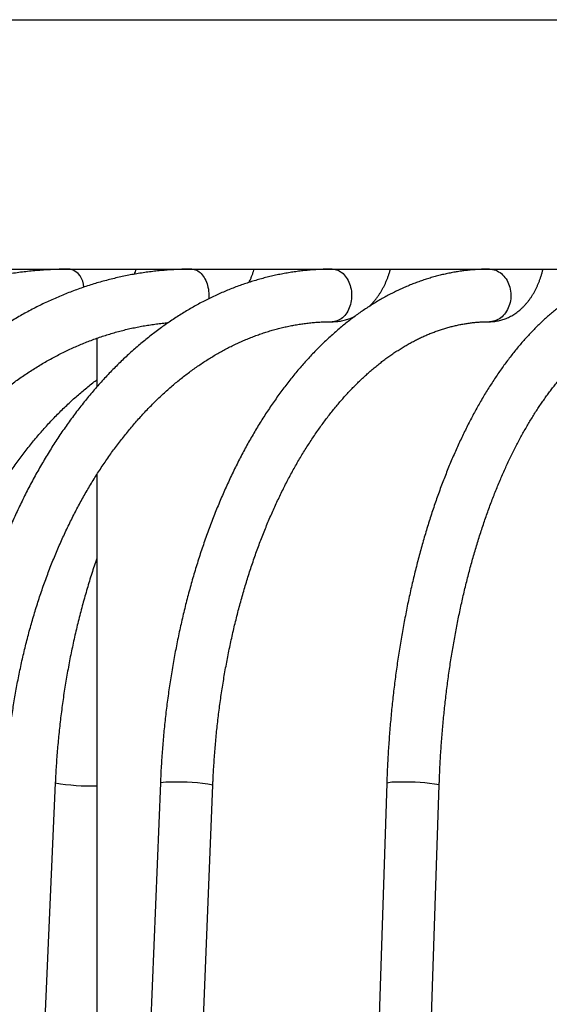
# Model space of a CAD drawing. Header units: millimetres. Extents: x 36 to 197, y 94 to 276.
# Tile 28 of 70: x 69.37 to 73.41, y 167.12 to 174.62. Entities that reach past the tile are written whole.
import ezdxf

# ---------------------------------------------------------------- set-up
doc = ezdxf.new("R2010")
doc.units = ezdxf.units.MM
doc.styles.add('SLDTEXTSTYLE0', font='TXT', dxfattribs={"width": 0.75})
doc.dimstyles.new('SLDDIMSTYLE0', dxfattribs={"dimtxt": 2.116667, "dimasz": 3.556, "dimexe": 0, "dimexo": 0.0625, "dimgap": 0.529167, "dimtad": 1, "dimdec": 1, "dimlfac": 5, "dimrnd": 1e-09, "dimzin": 12, "dimdsep": 46, "dimtxsty": 'SLDTEXTSTYLE0', "dimblk1": 'CLOSED', "dimblk2": 'CLOSED', "dimsah": 1, "dimcen": 0.09, "dimadec": 0, "dimazin": 3, "dimtfac": 1, "dimtdec": 1, "dimtofl": 0, "dimtmove": 0, "dimatfit": 3, "dimldrblk": 'CLOSED', "dimfxl": 0, "dimfrac": 2, "dimtolj": 1, "dimtzin": 12, "dimarcsym": 0})

# ---------------------------------------------------------------- blocks, each defined once
blk = doc.blocks.new('_Closed')
at = {"color": 0, "linetype": 'ByBlock', "lineweight": -2}
for p, q in [((-1, 0.166667), (0, 0)), ((-1, 0.166667), (-1, -0.166667)), ((0, 0), (-1, -0.166667)), ((0, 0), (-1, 0))]:
    blk.add_line(p, q, dxfattribs=at)
blk = doc.blocks.new('_D')
at = {"color": 7, "linetype": 'Continuous', "lineweight": 0}
for p, q in [((66.4729, 174.6194), (38.0884, 174.6194)), ((39.0884, 174.6194), (39.0884, 108.5179)), ((70.2829, 108.5179), (38.0884, 108.5179))]:
    blk.add_line(p, q, dxfattribs=at)
at = {"color": 7, "linetype": 'Continuous', "lineweight": 18, "xscale": 3.556, "yscale": 3.556}
for p, rotation in [((39.0884, 174.6194, 13.834), 90.00000000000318), ((39.0884, 108.5179, 13.834), 270.0000000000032)]:
    blk.add_blockref('_Closed', p, dxfattribs=dict(at, rotation=rotation))
at = {"color": 7, "linetype": 'Continuous', "lineweight": 18, "insert": (36.3598, 137.9601), "char_height": 2.11667, "attachment_point": 1, "rotation": 90, "style": 'SLDTEXTSTYLE0'}
blk.add_mtext('330,5', dxfattribs=at)

msp = doc.modelspace()

# ---------------------------------------------------------------- linework, layer by layer
at = {"color": 7, "linetype": 'Continuous', "lineweight": 25}
for p, q in [((67.4729, 174.6194), (91.0456, 174.6194)), ((67.4729, 172.7194), (91.0456, 172.7194)), ((69.5128, 172.7092), (69.5163, 172.7194)), ((72.9318, 172.7194), (72.9316, 172.7192)), ((69.9629, 172.1937), (69.9629, 171.824)), ((69.9629, 171.1572), (69.9629, 156.8577)), ((69.6452, 168.8072), (68.6814, 146.8072)), ((70.446, 168.8065), (69.5565, 146.8065)), ((72.1709, 168.805), (71.4423, 146.805)), ((69.9562, 146.7903), (70.8457, 168.7903)), ((71.8421, 146.7918), (72.5706, 168.7918))]:
    msp.add_line(p, q, dxfattribs=at)
at = {"color": 7, "linetype": 'Continuous', "lineweight": 25, "flags": 128}
for points in [[(70.685, 172.7194), (70.6946, 172.7188), (70.7041, 172.7172), (70.7136, 172.7145), (70.7229, 172.7107), (70.7319, 172.7059), (70.7408, 172.7), (70.7493, 172.6932), (70.7575, 172.6854), (70.7652, 172.6767), (70.7726, 172.6672), (70.7794, 172.6568), (70.7858, 172.6457), (70.7916, 172.6339), (70.7968, 172.6215), (70.8014, 172.6085), (70.8053, 172.5951), (70.8087, 172.5812), (70.8113, 172.567), (70.8132, 172.5525), (70.8145, 172.5378), (70.815, 172.5231), (70.8148, 172.5083), (70.8139, 172.4936), (70.8139, 172.4931)], [(71.7552, 172.7194), (71.7661, 172.7188), (71.777, 172.7172), (71.7877, 172.7145), (71.7983, 172.7107), (71.8086, 172.7059), (71.8186, 172.7), (71.8283, 172.6932), (71.8376, 172.6854), (71.8464, 172.6767), (71.8548, 172.6672), (71.8625, 172.6568), (71.8698, 172.6457), (71.8763, 172.6339), (71.8822, 172.6215), (71.8875, 172.6085), (71.892, 172.5951), (71.8957, 172.5812), (71.8987, 172.567), (71.9009, 172.5525), (71.9023, 172.5378), (71.9029, 172.5231), (71.9027, 172.5083), (71.9017, 172.4936), (71.8999, 172.479), (71.8973, 172.4647), (71.8939, 172.4506), (71.8898, 172.4369), (71.8849, 172.4237), (71.8794, 172.411), (71.8731, 172.3989), (71.8662, 172.3874), (71.8587, 172.3767), (71.8507, 172.3667), (71.8421, 172.3576), (71.833, 172.3493), (71.8235, 172.342), (71.8136, 172.3357), (71.8035, 172.3304), (71.793, 172.326), (71.7824, 172.3228), (71.7716, 172.3206), (71.7607, 172.3195), (71.7553, 172.3194)], [(72.9531, 172.7194), (72.9651, 172.7188), (72.9771, 172.7172), (72.989, 172.7145), (73.0006, 172.7107), (73.012, 172.7059), (73.0231, 172.7), (73.0338, 172.6932), (73.0441, 172.6854), (73.0538, 172.6767), (73.063, 172.6672), (73.0716, 172.6568), (73.0796, 172.6457), (73.0869, 172.6339), (73.0934, 172.6215), (73.0992, 172.6085), (73.1041, 172.5951), (73.1083, 172.5812), (73.1116, 172.567), (73.114, 172.5525), (73.1156, 172.5378), (73.1162, 172.5231), (73.116, 172.5083), (73.1149, 172.4936), (73.1129, 172.479), (73.11, 172.4647), (73.1063, 172.4506), (73.1017, 172.4369), (73.0964, 172.4237), (73.0902, 172.411), (73.0833, 172.3989), (73.0757, 172.3874), (73.0674, 172.3767), (73.0585, 172.3667), (73.049, 172.3576), (73.039, 172.3493), (73.0285, 172.342), (73.0176, 172.3357), (73.0064, 172.3304), (72.9948, 172.326), (72.9831, 172.3228), (72.9711, 172.3206), (72.9591, 172.3195), (72.9531, 172.3194)]]:
    msp.add_lwpolyline(points, dxfattribs=at)
at = {"color": 7, "linetype": 'Continuous', "lineweight": 25}
for centre, radius, start, end in [((69.7201, 172.5814), 0.1432, 0.43151, 74.41917), ((69.9184, 170.3959), 1.612, 260.24519, 271.58369), ((70.5071, 168.5393), 0.2741, 85.09044, 102.86131), ((70.5834, 167.3031), 1.5102, 79.99716, 92.00629), ((72.248, 168.4567), 0.3568, 85.46299, 102.49491), ((72.3314, 167.485), 1.3285, 79.62638, 92.37901)]:
    msp.add_arc(centre, radius, start, end, dxfattribs=at)
for points, knots in [([(69.7585, 172.7194), (69.7488, 172.7194), (69.7212, 172.7193), (69.6757, 172.7184), (69.622, 172.7164), (69.5685, 172.7135), (69.5149, 172.7096), (69.4614, 172.7047), (69.408, 172.6989), (69.3546, 172.6921), (69.3014, 172.6844), (69.2482, 172.6757), (69.1952, 172.666), (69.1423, 172.6554), (69.0895, 172.6438), (69.0369, 172.6313), (68.9845, 172.6178), (68.9322, 172.6034), (68.8801, 172.5881), (68.8283, 172.5718), (68.7766, 172.5546), (68.7251, 172.5364), (68.6739, 172.5174), (68.623, 172.4974), (68.5722, 172.4765), (68.5218, 172.4546), (68.4717, 172.4319), (68.4218, 172.4083), (68.3722, 172.3838), (68.323, 172.3583), (68.2741, 172.332), (68.2255, 172.3048), (68.1773, 172.2768), (68.1294, 172.2478), (68.082, 172.218), (68.0349, 172.1874), (67.9882, 172.1559), (67.9419, 172.1235), (67.896, 172.0904), (67.8505, 172.0564), (67.8055, 172.0215), (67.7609, 171.9859), (67.7168, 171.9495), (67.6732, 171.9122), (67.6301, 171.8742), (67.5874, 171.8354), (67.5452, 171.7959), (67.5036, 171.7556), (67.4624, 171.7145), (67.4218, 171.6727), (67.3818, 171.6302), (67.3423, 171.5869), (67.3033, 171.543), (67.2649, 171.4983), (67.2271, 171.4529), (67.1899, 171.4069), (67.1533, 171.3602), (67.1172, 171.3129), (67.0818, 171.2649), (67.047, 171.2162), (67.0128, 171.167), (66.9793, 171.1171), (66.9464, 171.0666), (66.9142, 171.0156), (66.8826, 170.9639), (66.8517, 170.9117), (66.8214, 170.859), (66.7918, 170.8057), (66.763, 170.7519), (66.7348, 170.6975), (66.7073, 170.6427), (66.6805, 170.5874), (66.6544, 170.5316), (66.629, 170.4753), (66.6044, 170.4186), (66.5805, 170.3614), (66.5573, 170.3039), (66.5349, 170.2459), (66.5132, 170.1875), (66.4923, 170.1287), (66.4721, 170.0696), (66.4527, 170.0101), (66.434, 169.9502), (66.4161, 169.8901), (66.399, 169.8296), (66.3826, 169.7688), (66.3671, 169.7077), (66.3523, 169.6464), (66.3383, 169.5848), (66.3251, 169.5229), (66.3126, 169.4608), (66.301, 169.3985), (66.2902, 169.336), (66.2802, 169.2733), (66.2709, 169.2105), (66.2625, 169.1475), (66.2549, 169.0843), (66.2481, 169.021), (66.2421, 168.9576), (66.2369, 168.8941), (66.2335, 168.8449), (66.2318, 168.8169), (66.2314, 168.8101)], [0, 0, 0, 0, 0.005471, 0.015511, 0.025551, 0.035591, 0.045632, 0.055673, 0.065715, 0.075757, 0.085801, 0.095845, 0.10589, 0.115937, 0.125985, 0.136035, 0.146086, 0.156139, 0.166194, 0.17625, 0.186309, 0.19637, 0.206433, 0.216498, 0.226565, 0.236635, 0.246707, 0.256782, 0.266859, 0.276939, 0.287021, 0.297105, 0.307192, 0.317282, 0.327374, 0.337469, 0.347566, 0.357666, 0.367768, 0.377872, 0.387979, 0.398088, 0.408199, 0.418313, 0.428428, 0.438546, 0.448666, 0.458788, 0.468912, 0.479038, 0.489166, 0.499295, 0.509426, 0.519559, 0.529694, 0.53983, 0.549967, 0.560106, 0.570246, 0.580387, 0.59053, 0.600674, 0.610819, 0.620965, 0.631112, 0.64126, 0.651409, 0.661558, 0.671709, 0.68186, 0.692012, 0.702164, 0.712318, 0.722471, 0.732626, 0.74278, 0.752936, 0.763091, 0.773248, 0.783404, 0.793561, 0.803718, 0.813876, 0.824033, 0.834191, 0.84435, 0.854508, 0.864667, 0.874826, 0.884985, 0.895144, 0.905303, 0.915463, 0.925622, 0.935782, 0.945942, 0.956101, 0.966261, 0.976421, 0.986582, 0.996742, 1, 1, 1, 1]), ([(70.685, 172.7194), (70.676, 172.7194), (70.6506, 172.7193), (70.6088, 172.7184), (70.5596, 172.7164), (70.5104, 172.7135), (70.4613, 172.7096), (70.4122, 172.7047), (70.3632, 172.6989), (70.3143, 172.6921), (70.2654, 172.6843), (70.2167, 172.6756), (70.168, 172.666), (70.1195, 172.6553), (70.0711, 172.6438), (70.0228, 172.6312), (69.9747, 172.6178), (69.9268, 172.6033), (69.879, 172.588), (69.8314, 172.5717), (69.784, 172.5545), (69.7367, 172.5363), (69.6897, 172.5172), (69.643, 172.4972), (69.5964, 172.4762), (69.5501, 172.4544), (69.5041, 172.4316), (69.4584, 172.4079), (69.4129, 172.3833), (69.3677, 172.3579), (69.3228, 172.3315), (69.2782, 172.3043), (69.234, 172.2761), (69.19, 172.2471), (69.1465, 172.2172), (69.1032, 172.1865), (69.0604, 172.1549), (69.0179, 172.1225), (68.9758, 172.0892), (68.9341, 172.0551), (68.8928, 172.0202), (68.8519, 171.9845), (68.8114, 171.948), (68.7714, 171.9106), (68.7318, 171.8725), (68.6927, 171.8336), (68.654, 171.7939), (68.6158, 171.7535), (68.5781, 171.7123), (68.5409, 171.6704), (68.5042, 171.6277), (68.468, 171.5844), (68.4323, 171.5403), (68.3971, 171.4955), (68.3625, 171.45), (68.3284, 171.4039), (68.2948, 171.3571), (68.2618, 171.3096), (68.2294, 171.2615), (68.1975, 171.2127), (68.1662, 171.1633), (68.1356, 171.1133), (68.1055, 171.0628), (68.076, 171.0116), (68.0471, 170.9599), (68.0188, 170.9075), (67.9911, 170.8547), (67.9641, 170.8013), (67.9377, 170.7474), (67.9119, 170.693), (67.8868, 170.638), (67.8623, 170.5826), (67.8385, 170.5267), (67.8154, 170.4704), (67.7929, 170.4136), (67.771, 170.3563), (67.7499, 170.2987), (67.7294, 170.2406), (67.7096, 170.1822), (67.6905, 170.1233), (67.6721, 170.0641), (67.6544, 170.0046), (67.6374, 169.9447), (67.6211, 169.8845), (67.6055, 169.8239), (67.5906, 169.7631), (67.5764, 169.702), (67.563, 169.6406), (67.5502, 169.579), (67.5382, 169.5171), (67.5269, 169.455), (67.5164, 169.3927), (67.5065, 169.3301), (67.4974, 169.2674), (67.4891, 169.2046), (67.4814, 169.1415), (67.4745, 169.0784), (67.4684, 169.0151), (67.463, 168.9516), (67.4584, 168.8892), (67.4554, 168.8417), (67.454, 168.8153), (67.4536, 168.809)], [0, 0, 0, 0, 0.005483, 0.015477, 0.025472, 0.035467, 0.045462, 0.055458, 0.065456, 0.075456, 0.085457, 0.095461, 0.105467, 0.115475, 0.125487, 0.135502, 0.145521, 0.155543, 0.165569, 0.175599, 0.185634, 0.195672, 0.205715, 0.215763, 0.225815, 0.235872, 0.245934, 0.256, 0.266071, 0.276147, 0.286228, 0.296313, 0.306403, 0.316498, 0.326597, 0.3367, 0.346808, 0.35692, 0.367036, 0.377156, 0.38728, 0.397408, 0.407539, 0.417674, 0.427812, 0.437954, 0.448098, 0.458245, 0.468395, 0.478548, 0.488703, 0.49886, 0.509019, 0.519181, 0.529344, 0.53951, 0.549676, 0.559845, 0.570015, 0.580186, 0.590358, 0.600531, 0.610706, 0.620881, 0.631057, 0.641234, 0.651412, 0.66159, 0.671768, 0.681947, 0.692127, 0.702306, 0.712486, 0.722666, 0.732847, 0.743027, 0.753208, 0.763388, 0.773569, 0.78375, 0.79393, 0.804111, 0.814292, 0.824472, 0.834652, 0.844833, 0.855013, 0.865193, 0.875373, 0.885552, 0.895732, 0.905911, 0.916091, 0.92627, 0.936449, 0.946628, 0.956807, 0.966986, 0.977165, 0.987344, 0.996987, 1, 1, 1, 1]), ([(71.7552, 172.7194), (71.7471, 172.7194), (71.7242, 172.7193), (71.6866, 172.7184), (71.6425, 172.7164), (71.5984, 172.7135), (71.5544, 172.7095), (71.5104, 172.7047), (71.4665, 172.6988), (71.4226, 172.692), (71.3788, 172.6843), (71.3351, 172.6756), (71.2914, 172.6659), (71.2479, 172.6553), (71.2045, 172.6437), (71.1612, 172.6311), (71.118, 172.6176), (71.075, 172.6032), (71.0321, 172.5878), (70.9894, 172.5715), (70.9469, 172.5542), (70.9045, 172.536), (70.8623, 172.5168), (70.8204, 172.4968), (70.7786, 172.4758), (70.7371, 172.4538), (70.6958, 172.431), (70.6547, 172.4072), (70.6139, 172.3825), (70.5733, 172.357), (70.533, 172.3305), (70.493, 172.3031), (70.4533, 172.2749), (70.4139, 172.2457), (70.3748, 172.2157), (70.3361, 172.1849), (70.2976, 172.1531), (70.2595, 172.1206), (70.2218, 172.0871), (70.1844, 172.0529), (70.1474, 172.0178), (70.1107, 171.9819), (70.0745, 171.9452), (70.0386, 171.9077), (70.0032, 171.8694), (69.9682, 171.8303), (69.9336, 171.7904), (69.8994, 171.7498), (69.8657, 171.7085), (69.8324, 171.6664), (69.7995, 171.6235), (69.7672, 171.58), (69.7353, 171.5357), (69.7038, 171.4908), (69.6729, 171.4451), (69.6424, 171.3988), (69.6125, 171.3518), (69.583, 171.3042), (69.5541, 171.2559), (69.5257, 171.207), (69.4978, 171.1575), (69.4704, 171.1074), (69.4436, 171.0566), (69.4173, 171.0053), (69.3916, 170.9535), (69.3664, 170.901), (69.3418, 170.8481), (69.3177, 170.7946), (69.2943, 170.7406), (69.2713, 170.686), (69.249, 170.631), (69.2272, 170.5755), (69.2061, 170.5196), (69.1855, 170.4631), (69.1655, 170.4063), (69.1461, 170.349), (69.1274, 170.2913), (69.1092, 170.2332), (69.0916, 170.1747), (69.0747, 170.1158), (69.0584, 170.0566), (69.0427, 169.997), (69.0276, 169.9371), (69.0131, 169.8768), (68.9993, 169.8163), (68.9861, 169.7554), (68.9736, 169.6943), (68.9617, 169.6329), (68.9504, 169.5713), (68.9398, 169.5094), (68.9298, 169.4473), (68.9205, 169.385), (68.9118, 169.3225), (68.9038, 169.2598), (68.8964, 169.197), (68.8897, 169.134), (68.8836, 169.0709), (68.8782, 169.0076), (68.8735, 168.9442), (68.8695, 168.8819), (68.867, 168.8364), (68.8659, 168.8121), (68.8656, 168.8078)], [0, 0, 0, 0, 0.005499, 0.015416, 0.025334, 0.035252, 0.045172, 0.055094, 0.065019, 0.074947, 0.08488, 0.094818, 0.104761, 0.11471, 0.124665, 0.134628, 0.144597, 0.154575, 0.16456, 0.174554, 0.184556, 0.194567, 0.204587, 0.214616, 0.224654, 0.234701, 0.244757, 0.254822, 0.264895, 0.274978, 0.285068, 0.295168, 0.305275, 0.31539, 0.325512, 0.335642, 0.345779, 0.355922, 0.366071, 0.376227, 0.386388, 0.396555, 0.406726, 0.416902, 0.427082, 0.437267, 0.447455, 0.457646, 0.467841, 0.478038, 0.488238, 0.49844, 0.508644, 0.51885, 0.529058, 0.539267, 0.549477, 0.559687, 0.569899, 0.580112, 0.590325, 0.600538, 0.610751, 0.620965, 0.631178, 0.641391, 0.651604, 0.661817, 0.67203, 0.682241, 0.692453, 0.702664, 0.712874, 0.723084, 0.733293, 0.743501, 0.753709, 0.763916, 0.774122, 0.784327, 0.794532, 0.804736, 0.81494, 0.825142, 0.835344, 0.845546, 0.855746, 0.865946, 0.876146, 0.886345, 0.896543, 0.906741, 0.916938, 0.927135, 0.937331, 0.947527, 0.957723, 0.967918, 0.978113, 0.988308, 0.997966, 1, 1, 1, 1]), ([(70.2484, 172.6811), (70.2508, 172.6873), (70.2555, 172.6999), (70.2596, 172.7128), (70.2617, 172.7194)], [0, 0, 0, 0, 0.4856618, 1, 1, 1, 1]), ([(72.9531, 172.7194), (72.9458, 172.7194), (72.9258, 172.7193), (72.8928, 172.7184), (72.8543, 172.7164), (72.8159, 172.7134), (72.7774, 172.7095), (72.739, 172.7046), (72.7007, 172.6988), (72.6624, 172.692), (72.6241, 172.6842), (72.586, 172.6755), (72.5479, 172.6658), (72.5099, 172.6551), (72.472, 172.6435), (72.4342, 172.6309), (72.3965, 172.6174), (72.3589, 172.6029), (72.3215, 172.5874), (72.2842, 172.571), (72.247, 172.5537), (72.21, 172.5354), (72.1732, 172.5161), (72.1365, 172.4959), (72.1, 172.4748), (72.0637, 172.4527), (72.0276, 172.4297), (71.9918, 172.4058), (71.9561, 172.381), (71.9207, 172.3552), (71.8856, 172.3285), (71.8506, 172.3009), (71.816, 172.2725), (71.7816, 172.2431), (71.7475, 172.2129), (71.7137, 172.1817), (71.6803, 172.1498), (71.6471, 172.1169), (71.6142, 172.0832), (71.5817, 172.0487), (71.5495, 172.0134), (71.5176, 171.9772), (71.4861, 171.9402), (71.455, 171.9024), (71.4242, 171.8639), (71.3938, 171.8245), (71.3638, 171.7844), (71.3342, 171.7436), (71.305, 171.7019), (71.2761, 171.6596), (71.2477, 171.6165), (71.2197, 171.5728), (71.1921, 171.5283), (71.165, 171.4831), (71.1382, 171.4373), (71.1119, 171.3908), (71.0861, 171.3436), (71.0607, 171.2958), (71.0358, 171.2473), (71.0113, 171.1983), (70.9872, 171.1486), (70.9637, 171.0984), (70.9406, 171.0475), (70.918, 170.9961), (70.8958, 170.9441), (70.8742, 170.8916), (70.853, 170.8386), (70.8323, 170.785), (70.8122, 170.7309), (70.7925, 170.6763), (70.7733, 170.6212), (70.7546, 170.5657), (70.7365, 170.5097), (70.7188, 170.4532), (70.7017, 170.3963), (70.6851, 170.339), (70.669, 170.2813), (70.6534, 170.2232), (70.6384, 170.1647), (70.6239, 170.1059), (70.6099, 170.0466), (70.5965, 169.9871), (70.5836, 169.9272), (70.5713, 169.867), (70.5594, 169.8065), (70.5482, 169.7457), (70.5375, 169.6846), (70.5273, 169.6233), (70.5177, 169.5618), (70.5086, 169.4999), (70.5002, 169.4379), (70.4922, 169.3757), (70.4848, 169.3133), (70.478, 169.2507), (70.4717, 169.1879), (70.466, 169.125), (70.4609, 169.0619), (70.4563, 168.9988), (70.4523, 168.9355), (70.4488, 168.8714), (70.447, 168.8284), (70.446, 168.8065)], [0, 0, 0, 0, 0.0055202, 0.0153028, 0.0250859, 0.034871, 0.0446596, 0.0544533, 0.0642536, 0.0740618, 0.0838795, 0.0937078, 0.1035479, 0.113401, 0.123268, 0.1331498, 0.1430472, 0.1529608, 0.1628912, 0.1728386, 0.1828035, 0.1927859, 0.2027859, 0.2128033, 0.2228381, 0.2328899, 0.2429583, 0.2530429, 0.2631431, 0.2732583, 0.2833879, 0.2935312, 0.3036875, 0.3138559, 0.3240357, 0.3342262, 0.3444264, 0.3546357, 0.3648533, 0.3750784, 0.3853103, 0.3955483, 0.4057916, 0.4160397, 0.426292, 0.4365478, 0.4468066, 0.4570679, 0.4673312, 0.4775961, 0.4878622, 0.4981291, 0.5083964, 0.5186638, 0.528931, 0.5391977, 0.5494637, 0.5597288, 0.5699929, 0.5802557, 0.5905172, 0.6007772, 0.6110356, 0.6212923, 0.6315474, 0.6418006, 0.652052, 0.6623016, 0.6725493, 0.6827951, 0.6930391, 0.7032811, 0.7135212, 0.7237595, 0.733996, 0.7442306, 0.7544635, 0.7646946, 0.7749241, 0.7851518, 0.795378, 0.8056026, 0.8158257, 0.8260473, 0.8362676, 0.8464864, 0.8567041, 0.8669204, 0.8771356, 0.8873498, 0.8975628, 0.9077749, 0.9179861, 0.9281965, 0.938406, 0.9486149, 0.9588231, 0.9690307, 0.9792378, 0.9894445, 1, 1, 1, 1]), ([(71.1219, 172.6187), (71.1245, 172.6242), (71.1305, 172.6368), (71.139, 172.657), (71.1475, 172.6792), (71.1547, 172.7), (71.1587, 172.7135), (71.1604, 172.7194)], [0, 0, 0, 0, 0.170878, 0.390722, 0.610832, 0.831151, 1, 1, 1, 1]), ([(72.0345, 172.4339), (72.035, 172.4344), (72.0407, 172.4395), (72.0511, 172.4499), (72.0658, 172.4655), (72.0799, 172.4819), (72.0935, 172.499), (72.1065, 172.5169), (72.119, 172.5355), (72.1308, 172.5548), (72.142, 172.5746), (72.1525, 172.5951), (72.1624, 172.6161), (72.1716, 172.6376), (72.18, 172.6595), (72.1878, 172.6819), (72.1941, 172.7018), (72.1974, 172.7145), (72.1988, 172.7194)], [0, 0, 0, 0, 0.0058834, 0.0715794, 0.1377679, 0.2044244, 0.2715149, 0.3389976, 0.4068246, 0.4749445, 0.5433045, 0.6118528, 0.680541, 0.7493251, 0.8181671, 0.8870292, 0.9558857, 1, 1, 1, 1]), ([(74.2604, 172.7194), (74.2541, 172.7194), (74.2369, 172.7193), (74.2089, 172.7183), (74.1764, 172.7163), (74.1439, 172.7134), (74.1115, 172.7094), (74.079, 172.7045), (74.0467, 172.6987), (74.0143, 172.6918), (73.9821, 172.684), (73.9498, 172.6753), (73.9177, 172.6655), (73.8856, 172.6548), (73.8536, 172.6432), (73.8216, 172.6305), (73.7898, 172.6169), (73.7581, 172.6023), (73.7264, 172.5868), (73.6949, 172.5702), (73.6635, 172.5527), (73.6322, 172.5342), (73.6011, 172.5147), (73.5701, 172.4943), (73.5393, 172.4729), (73.5087, 172.4506), (73.4782, 172.4273), (73.448, 172.403), (73.4179, 172.3779), (73.3881, 172.3517), (73.3585, 172.3247), (73.3291, 172.2967), (73.3, 172.2679), (73.2712, 172.2381), (73.2426, 172.2075), (73.2142, 172.1759), (73.1862, 172.1435), (73.1584, 172.1103), (73.131, 172.0762), (73.1038, 172.0413), (73.077, 172.0056), (73.0505, 171.969), (73.0242, 171.9317), (72.9984, 171.8936), (72.9728, 171.8547), (72.9476, 171.815), (72.9227, 171.7746), (72.8982, 171.7335), (72.874, 171.6916), (72.8502, 171.649), (72.8267, 171.6057), (72.8036, 171.5617), (72.7808, 171.517), (72.7584, 171.4717), (72.7364, 171.4257), (72.7148, 171.379), (72.6935, 171.3317), (72.6726, 171.2838), (72.6521, 171.2353), (72.632, 171.1861), (72.6123, 171.1364), (72.593, 171.0861), (72.574, 171.0352), (72.5555, 170.9837), (72.5373, 170.9317), (72.5196, 170.8792), (72.5023, 170.8261), (72.4854, 170.7726), (72.4688, 170.7185), (72.4527, 170.6639), (72.4371, 170.6089), (72.4218, 170.5534), (72.407, 170.4974), (72.3925, 170.441), (72.3786, 170.3842), (72.365, 170.327), (72.3519, 170.2694), (72.3392, 170.2113), (72.3269, 170.1529), (72.3151, 170.0942), (72.3037, 170.0351), (72.2927, 169.9756), (72.2822, 169.9159), (72.2722, 169.8558), (72.2626, 169.7954), (72.2534, 169.7347), (72.2447, 169.6738), (72.2364, 169.6126), (72.2286, 169.5512), (72.2212, 169.4895), (72.2143, 169.4276), (72.2079, 169.3656), (72.2019, 169.3033), (72.1964, 169.2408), (72.1913, 169.1782), (72.1867, 169.1155), (72.1826, 169.0526), (72.1789, 168.9896), (72.1757, 168.9265), (72.173, 168.865), (72.1715, 168.8245), (72.1709, 168.805)], [0, 0, 0, 0, 0.005549, 0.015084, 0.024619, 0.034159, 0.043708, 0.053268, 0.062843, 0.072437, 0.082052, 0.091691, 0.101357, 0.111051, 0.120777, 0.130535, 0.140328, 0.150155, 0.160017, 0.169916, 0.179851, 0.189821, 0.199825, 0.209864, 0.219936, 0.230039, 0.240172, 0.250332, 0.260519, 0.27073, 0.280963, 0.291216, 0.301488, 0.311775, 0.322077, 0.332391, 0.342716, 0.35305, 0.363391, 0.373738, 0.38409, 0.394445, 0.404803, 0.415162, 0.425522, 0.435881, 0.446239, 0.456596, 0.46695, 0.477302, 0.48765, 0.497996, 0.508338, 0.518676, 0.52901, 0.539341, 0.549667, 0.559989, 0.570307, 0.580621, 0.59093, 0.601235, 0.611537, 0.621834, 0.632127, 0.642416, 0.652701, 0.662982, 0.67326, 0.683534, 0.693805, 0.704072, 0.714336, 0.724596, 0.734854, 0.745108, 0.75536, 0.765609, 0.775855, 0.786099, 0.79634, 0.806579, 0.816816, 0.827051, 0.837283, 0.847514, 0.857743, 0.86797, 0.878195, 0.888419, 0.898642, 0.908863, 0.919083, 0.929302, 0.93952, 0.949737, 0.959953, 0.970168, 0.980382, 0.990596, 1, 1, 1, 1]), ([(72.9531, 172.3194), (72.9581, 172.3195), (72.969, 172.3196), (72.9859, 172.3209), (73.0037, 172.3231), (73.0213, 172.3263), (73.0388, 172.3304), (73.0561, 172.3354), (73.0732, 172.3414), (73.0901, 172.3483), (73.1067, 172.356), (73.123, 172.3647), (73.1391, 172.3743), (73.1548, 172.3847), (73.1702, 172.3961), (73.1852, 172.4083), (73.1999, 172.4215), (73.2142, 172.4355), (73.2281, 172.4503), (73.2415, 172.466), (73.2545, 172.4826), (73.2669, 172.4999), (73.2789, 172.5181), (73.2902, 172.5369), (73.301, 172.5564), (73.3111, 172.5765), (73.3206, 172.5972), (73.3295, 172.6184), (73.3377, 172.6401), (73.3452, 172.6622), (73.3521, 172.6846), (73.3574, 172.7037), (73.3602, 172.7154), (73.3611, 172.7194)], [0, 0, 0, 0, 0.0248706, 0.0547681, 0.0846497, 0.1145554, 0.144525, 0.1745987, 0.2048169, 0.2352203, 0.2658496, 0.2967445, 0.3279436, 0.3594831, 0.3913952, 0.4237071, 0.4564383, 0.4895993, 0.5231895, 0.5571958, 0.5915923, 0.6263406, 0.6613919, 0.6966902, 0.7321762, 0.7677911, 0.8034805, 0.8391897, 0.874876, 0.9105127, 0.9460811, 0.9815702, 1, 1, 1, 1]), ([(71.7552, 172.3194), (71.7601, 172.3194), (71.7714, 172.3196), (71.789, 172.3207), (71.8081, 172.3229), (71.8271, 172.326), (71.8459, 172.3301), (71.8645, 172.3351), (71.883, 172.341), (71.9012, 172.3479), (71.9161, 172.3543), (71.9247, 172.3586), (71.9275, 172.36)], [0, 0, 0, 0, 0.082075, 0.189659, 0.297209, 0.404825, 0.512604, 0.620643, 0.729038, 0.837882, 0.947262, 1, 1, 1, 1]), ([(67.8531, 168.7878), (67.8537, 168.7983), (67.8553, 168.8288), (67.8587, 168.8794), (67.8633, 168.9395), (67.8687, 168.9995), (67.8748, 169.0594), (67.8816, 169.1192), (67.8891, 169.1788), (67.8973, 169.2382), (67.9062, 169.2974), (67.9159, 169.3565), (67.9262, 169.4153), (67.9372, 169.4739), (67.9489, 169.5322), (67.9614, 169.5903), (67.9745, 169.6481), (67.9883, 169.7057), (68.0028, 169.7629), (68.0179, 169.8198), (68.0337, 169.8763), (68.0502, 169.9326), (68.0674, 169.9884), (68.0852, 170.0439), (68.1037, 170.099), (68.1228, 170.1537), (68.1426, 170.208), (68.163, 170.2618), (68.1841, 170.3152), (68.2058, 170.3681), (68.2281, 170.4206), (68.251, 170.4726), (68.2745, 170.5241), (68.2987, 170.575), (68.3234, 170.6255), (68.3487, 170.6754), (68.3746, 170.7248), (68.4011, 170.7736), (68.4282, 170.8218), (68.4558, 170.8694), (68.484, 170.9165), (68.5127, 170.9629), (68.542, 171.0088), (68.5718, 171.0539), (68.6021, 171.0985), (68.633, 171.1424), (68.6643, 171.1856), (68.6962, 171.2282), (68.7285, 171.2701), (68.7614, 171.3112), (68.7947, 171.3517), (68.8285, 171.3915), (68.8627, 171.4305), (68.8974, 171.4688), (68.9325, 171.5064), (68.9681, 171.5432), (69.0041, 171.5793), (69.0405, 171.6146), (69.0774, 171.6491), (69.1146, 171.6828), (69.1522, 171.7158), (69.1902, 171.7479), (69.2286, 171.7792), (69.2673, 171.8097), (69.3064, 171.8394), (69.3458, 171.8683), (69.3856, 171.8963), (69.4257, 171.9235), (69.4661, 171.9498), (69.5068, 171.9753), (69.5478, 171.9999), (69.5891, 172.0236), (69.6307, 172.0465), (69.6725, 172.0685), (69.7146, 172.0896), (69.757, 172.1098), (69.7996, 172.1291), (69.8424, 172.1475), (69.8854, 172.1649), (69.9287, 172.1815), (69.9721, 172.1972), (70.0158, 172.2119), (70.0596, 172.2257), (70.1036, 172.2386), (70.1477, 172.2505), (70.192, 172.2615), (70.2364, 172.2716), (70.2809, 172.2807), (70.3256, 172.2888), (70.3703, 172.296), (70.4152, 172.3023), (70.4601, 172.3075), (70.4904, 172.3106), (70.5057, 172.3118), (70.506, 172.3118)], [0, 0, 0, 0, 0.005721, 0.016712, 0.027703, 0.038694, 0.049685, 0.060675, 0.071665, 0.082655, 0.093645, 0.104635, 0.115624, 0.126613, 0.137601, 0.14859, 0.159578, 0.170566, 0.181554, 0.192541, 0.203528, 0.214515, 0.225501, 0.236488, 0.247474, 0.25846, 0.269445, 0.280431, 0.291417, 0.302402, 0.313387, 0.324373, 0.335358, 0.346344, 0.35733, 0.368316, 0.379302, 0.390289, 0.401276, 0.412264, 0.423253, 0.434242, 0.445233, 0.456224, 0.467216, 0.47821, 0.489205, 0.500202, 0.511201, 0.522201, 0.533204, 0.544208, 0.555216, 0.566226, 0.577239, 0.588255, 0.599274, 0.610297, 0.621323, 0.632354, 0.643388, 0.654428, 0.665472, 0.676521, 0.687575, 0.698634, 0.7097, 0.720771, 0.731848, 0.742932, 0.754022, 0.765119, 0.776223, 0.787334, 0.798452, 0.809578, 0.820711, 0.831851, 0.842999, 0.854155, 0.865317, 0.876488, 0.887665, 0.89885, 0.910041, 0.921239, 0.932443, 0.943654, 0.95487, 0.966091, 0.977317, 0.988547, 0.999781, 1, 1, 1, 1]), ([(69.2652, 168.789), (69.2657, 168.7995), (69.2672, 168.8301), (69.2702, 168.8808), (69.2743, 168.941), (69.2791, 169.001), (69.2845, 169.061), (69.2905, 169.1208), (69.2971, 169.1804), (69.3044, 169.2399), (69.3123, 169.2992), (69.3209, 169.3583), (69.33, 169.4172), (69.3398, 169.4758), (69.3502, 169.5342), (69.3612, 169.5923), (69.3728, 169.6502), (69.385, 169.7077), (69.3978, 169.765), (69.4112, 169.8219), (69.4252, 169.8785), (69.4398, 169.9348), (69.455, 169.9906), (69.4708, 170.0461), (69.4871, 170.1012), (69.5041, 170.1559), (69.5216, 170.2102), (69.5396, 170.264), (69.5582, 170.3174), (69.5774, 170.3703), (69.5971, 170.4228), (69.6173, 170.4747), (69.6381, 170.5262), (69.6594, 170.5771), (69.6813, 170.6275), (69.7036, 170.6774), (69.7265, 170.7267), (69.7498, 170.7755), (69.7737, 170.8236), (69.7981, 170.8712), (69.8229, 170.9182), (69.8482, 170.9646), (69.874, 171.0103), (69.9003, 171.0554), (69.927, 171.0999), (69.9541, 171.1437), (69.9817, 171.1868), (70.0097, 171.2292), (70.0382, 171.271), (70.0671, 171.3121), (70.0963, 171.3524), (70.126, 171.3921), (70.1561, 171.431), (70.1866, 171.4692), (70.2174, 171.5066), (70.2486, 171.5433), (70.2802, 171.5792), (70.3121, 171.6144), (70.3444, 171.6487), (70.377, 171.6823), (70.4099, 171.7151), (70.4432, 171.7471), (70.4767, 171.7783), (70.5106, 171.8087), (70.5448, 171.8383), (70.5793, 171.867), (70.614, 171.895), (70.649, 171.922), (70.6843, 171.9483), (70.7199, 171.9736), (70.7557, 171.9982), (70.7917, 172.0218), (70.828, 172.0446), (70.8645, 172.0666), (70.9013, 172.0876), (70.9382, 172.1078), (70.9754, 172.1271), (71.0127, 172.1455), (71.0503, 172.163), (71.088, 172.1796), (71.1259, 172.1953), (71.164, 172.2101), (71.2022, 172.2239), (71.2406, 172.2369), (71.2791, 172.2489), (71.3178, 172.26), (71.3566, 172.2701), (71.3955, 172.2794), (71.4345, 172.2876), (71.4736, 172.295), (71.5128, 172.3014), (71.5521, 172.3068), (71.5915, 172.3113), (71.6309, 172.3148), (71.6703, 172.3173), (71.7091, 172.3189), (71.7374, 172.3194), (71.7526, 172.3194), (71.7552, 172.3194)], [0, 0, 0, 0, 0.005485, 0.015987, 0.026488, 0.036989, 0.047489, 0.05799, 0.068489, 0.078988, 0.089487, 0.099985, 0.110482, 0.120979, 0.131475, 0.14197, 0.152464, 0.162958, 0.173451, 0.183943, 0.194433, 0.204923, 0.215412, 0.2259, 0.236387, 0.246873, 0.257358, 0.267842, 0.278325, 0.288807, 0.299288, 0.309768, 0.320247, 0.330726, 0.341203, 0.351679, 0.362155, 0.37263, 0.383104, 0.393578, 0.404051, 0.414524, 0.424996, 0.435469, 0.445941, 0.456414, 0.466886, 0.47736, 0.487833, 0.498308, 0.508784, 0.519261, 0.529739, 0.54022, 0.550702, 0.561188, 0.571675, 0.582167, 0.592661, 0.60316, 0.613663, 0.624171, 0.634684, 0.645203, 0.655728, 0.66626, 0.6768, 0.687347, 0.697903, 0.708468, 0.719042, 0.729627, 0.740222, 0.750829, 0.761448, 0.772079, 0.782722, 0.793379, 0.80405, 0.814734, 0.825433, 0.836146, 0.846874, 0.857616, 0.868373, 0.879144, 0.889929, 0.900727, 0.911538, 0.92236, 0.933195, 0.944039, 0.954892, 0.965754, 0.976622, 0.987495, 0.997801, 1, 1, 1, 1]), ([(70.8457, 168.7903), (70.8462, 168.8009), (70.8474, 168.8316), (70.85, 168.8824), (70.8535, 168.9427), (70.8576, 169.0029), (70.8623, 169.063), (70.8674, 169.1229), (70.8731, 169.1827), (70.8794, 169.2423), (70.8862, 169.3017), (70.8935, 169.3609), (70.9013, 169.4199), (70.9097, 169.4786), (70.9186, 169.5371), (70.9281, 169.5953), (70.938, 169.6533), (70.9485, 169.711), (70.9595, 169.7683), (70.971, 169.8253), (70.983, 169.882), (70.9955, 169.9383), (71.0085, 169.9943), (71.022, 170.0499), (71.036, 170.105), (71.0505, 170.1598), (71.0654, 170.2141), (71.0809, 170.268), (71.0968, 170.3215), (71.1132, 170.3744), (71.1301, 170.4269), (71.1474, 170.4789), (71.1652, 170.5304), (71.1834, 170.5813), (71.2021, 170.6318), (71.2212, 170.6816), (71.2407, 170.731), (71.2606, 170.7797), (71.281, 170.8278), (71.3018, 170.8754), (71.323, 170.9223), (71.3446, 170.9687), (71.3666, 171.0144), (71.389, 171.0594), (71.4117, 171.1038), (71.4348, 171.1475), (71.4583, 171.1906), (71.4822, 171.2329), (71.5064, 171.2746), (71.5309, 171.3155), (71.5558, 171.3558), (71.581, 171.3953), (71.6065, 171.434), (71.6323, 171.4721), (71.6585, 171.5094), (71.6849, 171.5459), (71.7116, 171.5816), (71.7386, 171.6166), (71.7659, 171.6508), (71.7935, 171.6842), (71.8213, 171.7168), (71.8493, 171.7486), (71.8776, 171.7795), (71.9061, 171.8097), (71.9349, 171.8391), (71.9639, 171.8676), (71.9931, 171.8953), (72.0225, 171.9221), (72.052, 171.9481), (72.0818, 171.9733), (72.1118, 171.9976), (72.142, 172.0211), (72.1723, 172.0437), (72.2028, 172.0654), (72.2334, 172.0863), (72.2643, 172.1063), (72.2952, 172.1255), (72.3264, 172.1438), (72.3576, 172.1612), (72.3891, 172.1777), (72.4206, 172.1933), (72.4523, 172.2081), (72.4841, 172.2219), (72.5161, 172.2349), (72.5481, 172.2469), (72.5803, 172.2581), (72.6127, 172.2683), (72.6451, 172.2777), (72.6776, 172.2861), (72.7102, 172.2936), (72.743, 172.3001), (72.7758, 172.3057), (72.8087, 172.3104), (72.8416, 172.3141), (72.8747, 172.3168), (72.9077, 172.3186), (72.9339, 172.3193), (72.949, 172.3194), (72.9531, 172.3194)], [0, 0, 0, 0, 0.005492, 0.015977, 0.026462, 0.036946, 0.04743, 0.057913, 0.068395, 0.078877, 0.089357, 0.099837, 0.110315, 0.120793, 0.131269, 0.141744, 0.152217, 0.162689, 0.17316, 0.183629, 0.194096, 0.204562, 0.215026, 0.225488, 0.235948, 0.246407, 0.256863, 0.267317, 0.277769, 0.288219, 0.298666, 0.309112, 0.319555, 0.329995, 0.340433, 0.350869, 0.361303, 0.371734, 0.382162, 0.392588, 0.403012, 0.413434, 0.423853, 0.43427, 0.444684, 0.455097, 0.465508, 0.475916, 0.486324, 0.496729, 0.507134, 0.517537, 0.527939, 0.538341, 0.548743, 0.559144, 0.569547, 0.57995, 0.590354, 0.60076, 0.611169, 0.62158, 0.631996, 0.642415, 0.652841, 0.663272, 0.67371, 0.684157, 0.694612, 0.705078, 0.715555, 0.726045, 0.736549, 0.747069, 0.757605, 0.76816, 0.778734, 0.78933, 0.799949, 0.810592, 0.821262, 0.831958, 0.842683, 0.853437, 0.864222, 0.875038, 0.885886, 0.896765, 0.907676, 0.918617, 0.929586, 0.940584, 0.951607, 0.962652, 0.973716, 0.984796, 0.995887, 1, 1, 1, 1]), ([(72.5706, 168.7918), (72.571, 168.8024), (72.5721, 168.8332), (72.5741, 168.8842), (72.5771, 168.9447), (72.5804, 169.0051), (72.5842, 169.0654), (72.5885, 169.1255), (72.5932, 169.1855), (72.5983, 169.2452), (72.6038, 169.3048), (72.6099, 169.3642), (72.6163, 169.4234), (72.6232, 169.4823), (72.6305, 169.541), (72.6382, 169.5994), (72.6464, 169.6576), (72.655, 169.7154), (72.664, 169.7729), (72.6734, 169.8301), (72.6832, 169.887), (72.6935, 169.9435), (72.7041, 169.9996), (72.7152, 170.0553), (72.7267, 170.1107), (72.7386, 170.1656), (72.7508, 170.2201), (72.7635, 170.2741), (72.7765, 170.3277), (72.79, 170.3808), (72.8038, 170.4334), (72.8179, 170.4855), (72.8325, 170.5371), (72.8474, 170.5882), (72.8627, 170.6388), (72.8783, 170.6887), (72.8943, 170.7381), (72.9106, 170.787), (72.9273, 170.8352), (72.9443, 170.8828), (72.9616, 170.9298), (72.9792, 170.9762), (72.9972, 171.022), (73.0154, 171.067), (73.034, 171.1114), (73.0529, 171.1552), (73.072, 171.1982), (73.0914, 171.2406), (73.1111, 171.2822), (73.1311, 171.3231), (73.1513, 171.3633), (73.1718, 171.4027), (73.1925, 171.4414), (73.2135, 171.4793), (73.2347, 171.5165), (73.2561, 171.5528), (73.2777, 171.5884), (73.2996, 171.6232), (73.3216, 171.6572), (73.3438, 171.6904), (73.3662, 171.7228), (73.3888, 171.7543), (73.4115, 171.7851), (73.4344, 171.8149), (73.4575, 171.844), (73.4806, 171.8722), (73.5039, 171.8996), (73.5274, 171.9261), (73.5509, 171.9517), (73.5746, 171.9765), (73.5983, 172.0005), (73.6222, 172.0235), (73.6461, 172.0458), (73.6701, 172.0671), (73.6942, 172.0876), (73.7184, 172.1072), (73.7426, 172.126), (73.7669, 172.1439), (73.7913, 172.161), (73.8157, 172.1771), (73.8401, 172.1925), (73.8647, 172.2069), (73.8893, 172.2205), (73.9139, 172.2333), (73.9386, 172.2452), (73.9634, 172.2562), (73.9883, 172.2664), (74.0132, 172.2757), (74.0383, 172.2841), (74.0634, 172.2917), (74.0887, 172.2984), (74.114, 172.3042), (74.1395, 172.3091), (74.165, 172.313), (74.1907, 172.3161), (74.2164, 172.3182), (74.2397, 172.3192), (74.2543, 172.3193), (74.2604, 172.3194)], [0, 0, 0, 0, 0.0054969, 0.0159681, 0.0264389, 0.036909, 0.0473784, 0.057847, 0.0683147, 0.0787813, 0.0892467, 0.099711, 0.1101739, 0.1206354, 0.1310953, 0.1415536, 0.1520101, 0.1624647, 0.1729174, 0.183368, 0.1938165, 0.2042626, 0.2147062, 0.2251474, 0.2355859, 0.2460216, 0.2564544, 0.2668842, 0.2773108, 0.2877342, 0.2981543, 0.3085708, 0.3189836, 0.3293928, 0.339798, 0.3501992, 0.3605964, 0.3709892, 0.3813777, 0.3917618, 0.4021412, 0.412516, 0.422886, 0.4332511, 0.4436113, 0.4539664, 0.4643165, 0.4746614, 0.4850011, 0.4953357, 0.5056651, 0.5159894, 0.5263086, 0.5366228, 0.5469322, 0.5572369, 0.5675371, 0.5778331, 0.5881252, 0.5984138, 0.6086994, 0.6189824, 0.6292635, 0.6395434, 0.6498229, 0.6601027, 0.6703837, 0.6806671, 0.6909543, 0.7012466, 0.7115459, 0.7218538, 0.7321725, 0.7425043, 0.7528517, 0.7632175, 0.7736046, 0.7840166, 0.794457, 0.8049296, 0.8154388, 0.8259889, 0.8365847, 0.8472311, 0.857933, 0.8686955, 0.8795234, 0.8904214, 0.9013935, 0.912443, 0.9235719, 0.9347807, 0.946068, 0.95743, 0.9688601, 0.9803491, 0.9918847, 1, 1, 1, 1]), ([(68.5447, 168.7884), (68.5453, 168.7989), (68.5469, 168.8295), (68.55, 168.8801), (68.5544, 168.9402), (68.5595, 169.0003), (68.5652, 169.0602), (68.5716, 169.1199), (68.5787, 169.1795), (68.5865, 169.239), (68.5949, 169.2983), (68.604, 169.3573), (68.6137, 169.4161), (68.6242, 169.4748), (68.6352, 169.5331), (68.6469, 169.5912), (68.6593, 169.6491), (68.6723, 169.7066), (68.686, 169.7638), (68.7003, 169.8207), (68.7152, 169.8773), (68.7308, 169.9335), (68.7469, 169.9894), (68.7638, 170.0449), (68.7812, 170.1), (68.7992, 170.1546), (68.8179, 170.2089), (68.8371, 170.2627), (68.8569, 170.3161), (68.8774, 170.3691), (68.8984, 170.4215), (68.92, 170.4735), (68.9422, 170.5249), (68.9649, 170.5759), (68.9882, 170.6263), (69.012, 170.6762), (69.0364, 170.7255), (69.0614, 170.7743), (69.0869, 170.8225), (69.1129, 170.8701), (69.1394, 170.9171), (69.1664, 170.9635), (69.194, 171.0093), (69.222, 171.0544), (69.2505, 171.0989), (69.2796, 171.1428), (69.309, 171.186), (69.339, 171.2285), (69.3694, 171.2703), (69.4003, 171.3114), (69.4316, 171.3518), (69.4634, 171.3915), (69.4955, 171.4305), (69.5281, 171.4688), (69.5612, 171.5063), (69.5946, 171.543), (69.6284, 171.579), (69.6626, 171.6143), (69.6971, 171.6487), (69.7321, 171.6824), (69.7674, 171.7153), (69.803, 171.7473), (69.839, 171.7786), (69.8754, 171.8091), (69.9121, 171.8387), (69.9412, 171.8616), (69.9583, 171.8743), (69.9629, 171.8778)], [0, 0, 0, 0, 0.008162, 0.023815, 0.039468, 0.055121, 0.070773, 0.086424, 0.102075, 0.117726, 0.133376, 0.149025, 0.164673, 0.180321, 0.195969, 0.211615, 0.227261, 0.242906, 0.25855, 0.274193, 0.289835, 0.305477, 0.321117, 0.336757, 0.352396, 0.368034, 0.383671, 0.399308, 0.414944, 0.430579, 0.446213, 0.461846, 0.477479, 0.493112, 0.508744, 0.524376, 0.540007, 0.555639, 0.57127, 0.586902, 0.602533, 0.618165, 0.633798, 0.649432, 0.665066, 0.680702, 0.696339, 0.711977, 0.727618, 0.743261, 0.758906, 0.774554, 0.790206, 0.80586, 0.821519, 0.837182, 0.85285, 0.868523, 0.884202, 0.899887, 0.915578, 0.931277, 0.946983, 0.962697, 0.978419, 0.994151, 1, 1, 1, 1]), ([(69.9629, 170.5204), (69.9623, 170.5185), (69.955, 170.498), (69.9418, 170.4584), (69.9231, 170.4016), (69.9051, 170.3442), (69.8877, 170.2865), (69.8708, 170.2284), (69.8545, 170.1699), (69.8388, 170.111), (69.8236, 170.0518), (69.809, 169.9922), (69.7951, 169.9323), (69.7816, 169.8721), (69.7688, 169.8115), (69.7566, 169.7507), (69.745, 169.6896), (69.7339, 169.6283), (69.7235, 169.5667), (69.7136, 169.5048), (69.7044, 169.4427), (69.6958, 169.3805), (69.6877, 169.318), (69.6803, 169.2553), (69.6735, 169.1925), (69.6673, 169.1296), (69.6617, 169.0665), (69.6567, 169.0032), (69.6523, 168.9399), (69.6486, 168.8776), (69.6464, 168.8333), (69.6454, 168.8102), (69.6452, 168.8072)], [0, 0, 0, 0, 0.003557, 0.039077, 0.074594, 0.110105, 0.145613, 0.181117, 0.216616, 0.252111, 0.287603, 0.32309, 0.358573, 0.394053, 0.429529, 0.465002, 0.500471, 0.535937, 0.5714, 0.60686, 0.642317, 0.677772, 0.713224, 0.748673, 0.784121, 0.819567, 0.855011, 0.890453, 0.925894, 0.961334, 0.994907, 1, 1, 1, 1])]:
    msp.add_open_spline(points, degree=3, knots=knots, dxfattribs=at)

# ---------------------------------------------------------------- dimensions: what is measured, and where the dimension line sits
at = {"color": 7, "linetype": 'Continuous', "lineweight": 18}
dim = msp.add_linear_dim(base=(39.0884, 108.5179), p1=(67.4729, 174.6194), p2=(71.2829, 108.5179), angle=90, dimstyle='SLDDIMSTYLE0', dxfattribs=at)
dim.commit()
dim.dimension.update_dxf_attribs({"geometry": '_D', "text_midpoint": (39.0884, 141.478), "dimtype": 160})

doc.saveas('drawing.dxf')
